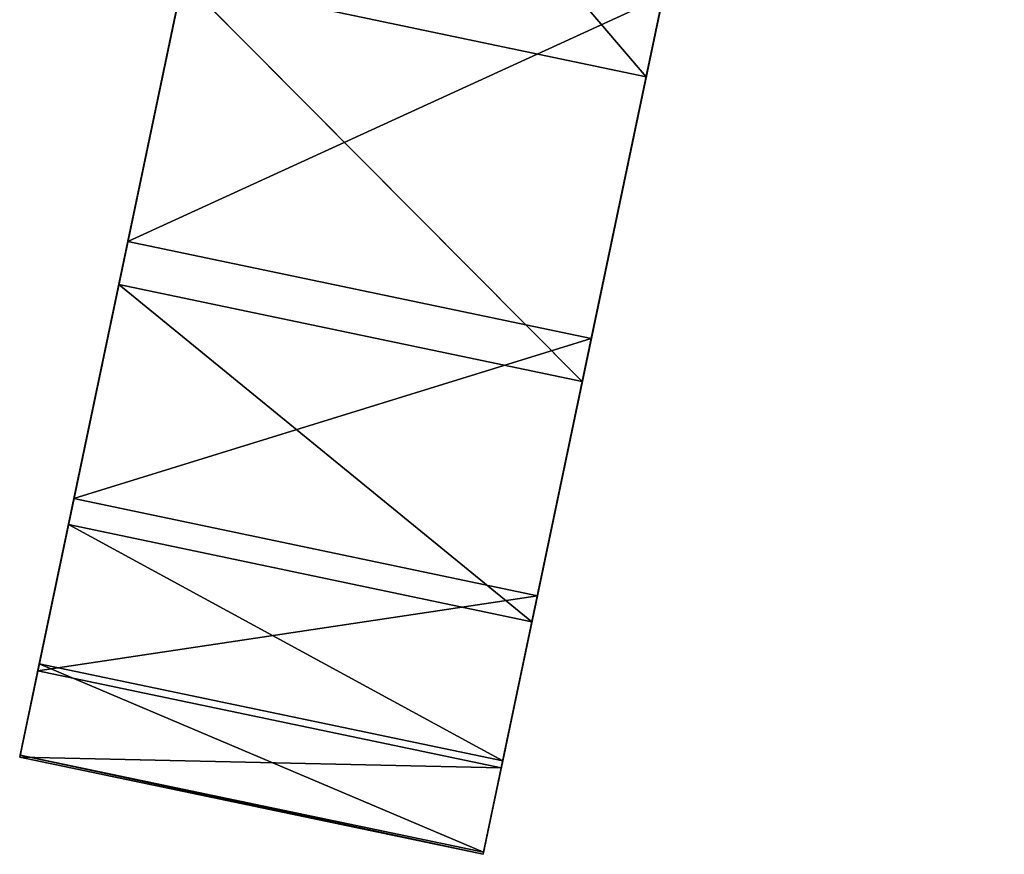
# Model space of a CAD drawing. Extents: x 258 to 535, y -74 to 276.
# Tile 10 of 201: x 365 to 378, y 0 to 12. Entities that reach past the tile are written whole.
import ezdxf

# ---------------------------------------------------------------- set-up
doc = ezdxf.new("R2010")
doc.units = 0
doc.header["$LTSCALE"] = 25.4
doc.layers.get('0').update_dxf_attribs({"color": 13, "linetype": 'CONTINUOUS'})

# ---------------------------------------------------------------- blocks, each defined once
blk = doc.blocks.new('IKA-C-4173_STL_1')
at = {"color": 33}
for p, q in [((184.243, 1357.463, 90.568), (189.371, 1348.228, 84.568)), ((184.243, 1357.463, 90.568), (189.371, 1348.228, 84.568)), ((190.36, 1357.463, 89.285), (189.371, 1348.228, 84.568)), ((190.36, 1357.463, 89.285), (189.371, 1348.228, 84.568)), ((182.41, 1337.945, 81.826), (183.254, 1348.228, 85.851)), ((182.41, 1337.945, 81.826), (183.254, 1348.228, 85.851)), ((183.254, 1348.228, 85.851), (188.527, 1337.945, 80.544)), ((183.254, 1348.228, 85.851), (188.527, 1337.945, 80.544)), ((183.254, 1348.228, 85.851), (189.371, 1348.228, 84.568)), ((183.254, 1348.228, 85.851), (189.371, 1348.228, 84.568)), ((189.371, 1348.228, 84.568), (188.527, 1337.945, 80.544)), ((189.371, 1348.228, 84.568), (188.527, 1337.945, 80.544)), ((189.371, 1348.228, 84.568), (194.099, 1342.715, 107.115)), ((189.371, 1348.228, 84.568), (194.099, 1342.715, 107.115)), ((188.527, 1337.945, 80.544), (194.099, 1342.715, 107.115)), ((188.527, 1337.945, 80.544), (194.099, 1342.715, 107.115)), ((181.745, 1326.787, 78.655), (182.41, 1337.945, 81.826)), ((181.745, 1326.787, 78.655), (182.41, 1337.945, 81.826)), ((182.41, 1337.945, 81.826), (187.862, 1326.787, 77.372)), ((182.41, 1337.945, 81.826), (187.862, 1326.787, 77.372)), ((182.41, 1337.945, 81.826), (188.527, 1337.945, 80.544)), ((182.41, 1337.945, 81.826), (188.527, 1337.945, 80.544)), ((182.41, 1337.945, 81.826), (187.141, 1333.163, 104.386)), ((182.41, 1337.945, 81.826), (187.141, 1333.163, 104.386)), ((182.41, 1337.945, 81.826), (186.494, 1323.143, 101.299)), ((182.41, 1337.945, 81.826), (186.494, 1323.143, 101.299)), ((188.527, 1337.945, 80.544), (187.862, 1326.787, 77.372)), ((188.527, 1337.945, 80.544), (187.862, 1326.787, 77.372)), ((188.527, 1337.945, 80.544), (193.258, 1333.163, 103.104)), ((188.527, 1337.945, 80.544), (193.258, 1333.163, 103.104)), ((187.862, 1326.787, 77.372), (193.258, 1333.163, 103.104)), ((187.862, 1326.787, 77.372), (193.258, 1333.163, 103.104)), ((181.36, 1317.227, 76.818), (181.745, 1326.787, 78.655)), ((181.36, 1317.227, 76.818), (181.745, 1326.787, 78.655)), ((181.745, 1326.787, 78.655), (187.477, 1317.227, 75.535)), ((181.745, 1326.787, 78.655), (187.477, 1317.227, 75.535)), ((181.745, 1326.787, 78.655), (187.862, 1326.787, 77.372)), ((181.745, 1326.787, 78.655), (187.862, 1326.787, 77.372)), ((181.745, 1326.787, 78.655), (186.494, 1323.143, 101.299)), ((181.745, 1326.787, 78.655), (186.494, 1323.143, 101.299)), ((181.745, 1326.787, 78.655), (186.052, 1312.767, 99.194)), ((181.745, 1326.787, 78.655), (186.052, 1312.767, 99.194)), ((187.862, 1326.787, 77.372), (187.477, 1317.227, 75.535)), ((187.862, 1326.787, 77.372), (187.477, 1317.227, 75.535)), ((187.862, 1326.787, 77.372), (192.611, 1323.143, 100.017)), ((187.862, 1326.787, 77.372), (192.611, 1323.143, 100.017)), ((187.477, 1317.227, 75.535), (192.611, 1323.143, 100.017)), ((187.477, 1317.227, 75.535), (192.611, 1323.143, 100.017)), ((181.107, 1305.381, 75.611), (181.36, 1317.227, 76.818)), ((181.107, 1305.381, 75.611), (181.36, 1317.227, 76.818)), ((181.36, 1317.227, 76.818), (187.224, 1305.381, 74.328)), ((181.36, 1317.227, 76.818), (187.224, 1305.381, 74.328)), ((181.36, 1317.227, 76.818), (187.477, 1317.227, 75.535)), ((181.36, 1317.227, 76.818), (187.477, 1317.227, 75.535)), ((181.36, 1317.227, 76.818), (186.052, 1312.767, 99.194)), ((181.36, 1317.227, 76.818), (186.052, 1312.767, 99.194)), ((181.36, 1317.227, 76.818), (185.826, 1302.095, 98.116)), ((181.36, 1317.227, 76.818), (185.826, 1302.095, 98.116)), ((187.477, 1317.227, 75.535), (187.224, 1305.381, 74.328)), ((187.477, 1317.227, 75.535), (187.224, 1305.381, 74.328)), ((187.477, 1317.227, 75.535), (192.169, 1312.767, 97.911)), ((187.477, 1317.227, 75.535), (192.169, 1312.767, 97.911)), ((187.224, 1305.381, 74.328), (192.169, 1312.767, 97.911)), ((187.224, 1305.381, 74.328), (192.169, 1312.767, 97.911)), ((181.101, 1293.596, 75.583), (181.107, 1305.381, 75.611)), ((181.101, 1293.596, 75.583), (181.107, 1305.381, 75.611)), ((181.107, 1305.381, 75.611), (187.218, 1293.596, 74.301)), ((181.107, 1305.381, 75.611), (187.218, 1293.596, 74.301)), ((181.107, 1305.381, 75.611), (187.224, 1305.381, 74.328)), ((181.107, 1305.381, 75.611), (187.224, 1305.381, 74.328)), ((181.107, 1305.381, 75.611), (185.826, 1302.095, 98.116)), ((181.107, 1305.381, 75.611), (185.826, 1302.095, 98.116)), ((181.107, 1305.381, 75.611), (185.826, 1291.179, 98.114)), ((181.107, 1305.381, 75.611), (185.826, 1291.179, 98.114)), ((187.224, 1305.381, 74.328), (187.218, 1293.596, 74.301)), ((187.224, 1305.381, 74.328), (187.218, 1293.596, 74.301)), ((187.224, 1305.381, 74.328), (191.943, 1302.095, 96.833)), ((187.224, 1305.381, 74.328), (191.943, 1302.095, 96.833)), ((187.218, 1293.596, 74.301), (191.943, 1302.095, 96.833)), ((187.218, 1293.596, 74.301), (191.943, 1302.095, 96.833)), ((181.34, 1282.06, 76.724), (181.101, 1293.596, 75.583)), ((181.101, 1293.596, 75.583), (187.457, 1282.06, 75.441)), ((181.101, 1293.596, 75.583), (187.457, 1282.06, 75.441)), ((181.101, 1293.596, 75.583), (187.218, 1293.596, 74.301)), ((181.101, 1293.596, 75.583), (187.218, 1293.596, 74.301)), ((181.101, 1293.596, 75.583), (185.826, 1291.179, 98.114)), ((181.101, 1293.596, 75.583), (185.826, 1291.179, 98.114)), ((181.101, 1293.596, 75.583), (186.06, 1280.069, 99.233)), ((181.101, 1293.596, 75.583), (186.06, 1280.069, 99.233)), ((181.34, 1282.06, 76.724), (181.101, 1293.596, 75.583)), ((187.218, 1293.596, 74.301), (187.457, 1282.06, 75.441)), ((187.218, 1293.596, 74.301), (187.457, 1282.06, 75.441)), ((187.218, 1293.596, 74.301), (191.943, 1291.179, 96.832)), ((187.218, 1293.596, 74.301), (191.943, 1291.179, 96.832)), ((187.457, 1282.06, 75.441), (191.943, 1291.179, 96.832)), ((187.457, 1282.06, 75.441), (191.943, 1291.179, 96.832)), ((181.818, 1270.811, 78.999), (181.34, 1282.06, 76.724)), ((181.34, 1282.06, 76.724), (187.935, 1270.811, 77.716)), ((181.34, 1282.06, 76.724), (187.935, 1270.811, 77.716)), ((181.34, 1282.06, 76.724), (187.457, 1282.06, 75.441)), ((181.34, 1282.06, 76.724), (187.457, 1282.06, 75.441)), ((181.34, 1282.06, 76.724), (186.06, 1280.069, 99.233)), ((181.34, 1282.06, 76.724), (186.06, 1280.069, 99.233)), ((181.818, 1270.811, 78.999), (181.34, 1282.06, 76.724)), ((187.457, 1282.06, 75.441), (187.935, 1270.811, 77.716)), ((187.457, 1282.06, 75.441), (187.935, 1270.811, 77.716)), ((187.457, 1282.06, 75.441), (192.177, 1280.069, 97.951)), ((187.457, 1282.06, 75.441), (192.177, 1280.069, 97.951)), ((186.06, 1280.069, 99.233), (181.818, 1270.811, 78.999)), ((186.06, 1280.069, 99.233), (181.818, 1270.811, 78.999)), ((187.935, 1270.811, 77.716), (192.177, 1280.069, 97.951)), ((187.935, 1270.811, 77.716), (192.177, 1280.069, 97.951)), ((182.529, 1259.808, 82.393), (181.818, 1270.811, 78.999)), ((181.818, 1270.811, 78.999), (188.646, 1259.808, 81.11)), ((181.818, 1270.811, 78.999), (188.646, 1259.808, 81.11)), ((181.818, 1270.811, 78.999), (187.935, 1270.811, 77.716)), ((181.818, 1270.811, 78.999), (187.935, 1270.811, 77.716)), ((181.818, 1270.811, 78.999), (186.528, 1269.03, 101.463)), ((181.818, 1270.811, 78.999), (186.528, 1269.03, 101.463)), ((182.529, 1259.808, 82.393), (181.818, 1270.811, 78.999)), ((187.935, 1270.811, 77.716), (188.646, 1259.808, 81.11)), ((187.935, 1270.811, 77.716), (188.646, 1259.808, 81.11)), ((187.935, 1270.811, 77.716), (192.645, 1269.03, 100.18)), ((187.935, 1270.811, 77.716), (192.645, 1269.03, 100.18)), ((182.529, 1259.808, 82.393), (186.528, 1269.03, 101.463)), ((182.529, 1259.808, 82.393), (186.528, 1269.03, 101.463)), ((192.645, 1269.03, 100.18), (188.646, 1259.808, 81.11)), ((192.645, 1269.03, 100.18), (188.646, 1259.808, 81.11)), ((183.477, 1248.989, 86.915), (182.529, 1259.808, 82.393)), ((182.529, 1259.808, 82.393), (189.594, 1248.989, 85.632)), ((182.529, 1259.808, 82.393), (189.594, 1248.989, 85.632)), ((182.529, 1259.808, 82.393), (188.646, 1259.808, 81.11)), ((182.529, 1259.808, 82.393), (188.646, 1259.808, 81.11)), ((182.529, 1259.808, 82.393), (187.26, 1257.615, 104.953)), ((183.477, 1248.989, 86.915), (182.529, 1259.808, 82.393)), ((182.529, 1259.808, 82.393), (187.26, 1257.615, 104.953)), ((188.646, 1259.808, 81.11), (189.594, 1248.989, 85.632)), ((188.646, 1259.808, 81.11), (189.594, 1248.989, 85.632))]:
    blk.add_line(p, q, dxfattribs=at)
mesh = blk.add_polyface(dxfattribs=at)
corners = [(189.371, 1348.228, 84.568), (183.254, 1348.228, 85.851), (184.243, 1357.463, 90.568)]
mesh.append_faces([[corners[k] for k in face] for face in [(0, 1, 2)]], dxfattribs={"color": 33})
mesh = blk.add_polyface(dxfattribs=at)
corners = [(190.36, 1357.463, 89.285), (189.371, 1348.228, 84.568), (184.243, 1357.463, 90.568)]
mesh.append_faces([[corners[k] for k in face] for face in [(0, 1, 2)]], dxfattribs={"color": 33})
mesh = blk.add_polyface(dxfattribs=at)
corners = [(190.36, 1357.463, 89.285), (194.099, 1342.715, 107.115), (189.371, 1348.228, 84.568)]
mesh.append_faces([[corners[k] for k in face] for face in [(0, 1, 2)]], dxfattribs={"color": 33})
mesh = blk.add_polyface(dxfattribs=at)
corners = [(188.527, 1337.945, 80.544), (182.41, 1337.945, 81.826), (183.254, 1348.228, 85.851)]
mesh.append_faces([[corners[k] for k in face] for face in [(0, 1, 2)]], dxfattribs={"color": 33})
mesh = blk.add_polyface(dxfattribs=at)
corners = [(183.254, 1348.228, 85.851), (182.41, 1337.945, 81.826), (187.141, 1333.163, 104.386)]
mesh.append_faces([[corners[k] for k in face] for face in [(0, 1, 2)]], dxfattribs={"color": 33})
mesh = blk.add_polyface(dxfattribs=at)
corners = [(189.371, 1348.228, 84.568), (188.527, 1337.945, 80.544), (183.254, 1348.228, 85.851)]
mesh.append_faces([[corners[k] for k in face] for face in [(0, 1, 2)]], dxfattribs={"color": 33})
mesh = blk.add_polyface(dxfattribs=at)
corners = [(189.371, 1348.228, 84.568), (194.099, 1342.715, 107.115), (188.527, 1337.945, 80.544)]
mesh.append_faces([[corners[k] for k in face] for face in [(0, 1, 2)]], dxfattribs={"color": 33})
mesh = blk.add_polyface(dxfattribs=at)
corners = [(194.099, 1342.715, 107.115), (193.258, 1333.163, 103.104), (188.527, 1337.945, 80.544)]
mesh.append_faces([[corners[k] for k in face] for face in [(0, 1, 2)]], dxfattribs={"color": 33})
mesh = blk.add_polyface(dxfattribs=at)
corners = [(187.862, 1326.787, 77.372), (181.745, 1326.787, 78.655), (182.41, 1337.945, 81.826)]
mesh.append_faces([[corners[k] for k in face] for face in [(0, 1, 2)]], dxfattribs={"color": 33})
mesh = blk.add_polyface(dxfattribs=at)
corners = [(182.41, 1337.945, 81.826), (181.745, 1326.787, 78.655), (186.494, 1323.143, 101.299)]
mesh.append_faces([[corners[k] for k in face] for face in [(0, 1, 2)]], dxfattribs={"color": 33})
mesh = blk.add_polyface(dxfattribs=at)
corners = [(188.527, 1337.945, 80.544), (187.862, 1326.787, 77.372), (182.41, 1337.945, 81.826)]
mesh.append_faces([[corners[k] for k in face] for face in [(0, 1, 2)]], dxfattribs={"color": 33})
mesh = blk.add_polyface(dxfattribs=at)
corners = [(182.41, 1337.945, 81.826), (186.494, 1323.143, 101.299), (187.141, 1333.163, 104.386)]
mesh.append_faces([[corners[k] for k in face] for face in [(0, 1, 2)]], dxfattribs={"color": 33})
mesh = blk.add_polyface(dxfattribs=at)
corners = [(188.527, 1337.945, 80.544), (193.258, 1333.163, 103.104), (187.862, 1326.787, 77.372)]
mesh.append_faces([[corners[k] for k in face] for face in [(0, 1, 2)]], dxfattribs={"color": 33})
mesh = blk.add_polyface(dxfattribs=at)
corners = [(193.258, 1333.163, 103.104), (192.611, 1323.143, 100.017), (187.862, 1326.787, 77.372)]
mesh.append_faces([[corners[k] for k in face] for face in [(0, 1, 2)]], dxfattribs={"color": 33})
mesh = blk.add_polyface(dxfattribs=at)
corners = [(187.477, 1317.227, 75.535), (181.36, 1317.227, 76.818), (181.745, 1326.787, 78.655)]
mesh.append_faces([[corners[k] for k in face] for face in [(0, 1, 2)]], dxfattribs={"color": 33})
mesh = blk.add_polyface(dxfattribs=at)
corners = [(181.745, 1326.787, 78.655), (181.36, 1317.227, 76.818), (186.052, 1312.767, 99.194)]
mesh.append_faces([[corners[k] for k in face] for face in [(0, 1, 2)]], dxfattribs={"color": 33})
mesh = blk.add_polyface(dxfattribs=at)
corners = [(187.862, 1326.787, 77.372), (187.477, 1317.227, 75.535), (181.745, 1326.787, 78.655)]
mesh.append_faces([[corners[k] for k in face] for face in [(0, 1, 2)]], dxfattribs={"color": 33})
mesh = blk.add_polyface(dxfattribs=at)
corners = [(181.745, 1326.787, 78.655), (186.052, 1312.767, 99.194), (186.494, 1323.143, 101.299)]
mesh.append_faces([[corners[k] for k in face] for face in [(0, 1, 2)]], dxfattribs={"color": 33})
mesh = blk.add_polyface(dxfattribs=at)
corners = [(187.862, 1326.787, 77.372), (192.611, 1323.143, 100.017), (187.477, 1317.227, 75.535)]
mesh.append_faces([[corners[k] for k in face] for face in [(0, 1, 2)]], dxfattribs={"color": 33})
mesh = blk.add_polyface(dxfattribs=at)
corners = [(192.611, 1323.143, 100.017), (192.169, 1312.767, 97.911), (187.477, 1317.227, 75.535)]
mesh.append_faces([[corners[k] for k in face] for face in [(0, 1, 2)]], dxfattribs={"color": 33})
mesh = blk.add_polyface(dxfattribs=at)
corners = [(187.224, 1305.381, 74.328), (181.107, 1305.381, 75.611), (181.36, 1317.227, 76.818)]
mesh.append_faces([[corners[k] for k in face] for face in [(0, 1, 2)]], dxfattribs={"color": 33})
mesh = blk.add_polyface(dxfattribs=at)
corners = [(181.36, 1317.227, 76.818), (181.107, 1305.381, 75.611), (185.826, 1302.095, 98.116)]
mesh.append_faces([[corners[k] for k in face] for face in [(0, 1, 2)]], dxfattribs={"color": 33})
mesh = blk.add_polyface(dxfattribs=at)
corners = [(187.477, 1317.227, 75.535), (187.224, 1305.381, 74.328), (181.36, 1317.227, 76.818)]
mesh.append_faces([[corners[k] for k in face] for face in [(0, 1, 2)]], dxfattribs={"color": 33})
mesh = blk.add_polyface(dxfattribs=at)
corners = [(181.36, 1317.227, 76.818), (185.826, 1302.095, 98.116), (186.052, 1312.767, 99.194)]
mesh.append_faces([[corners[k] for k in face] for face in [(0, 1, 2)]], dxfattribs={"color": 33})
mesh = blk.add_polyface(dxfattribs=at)
corners = [(187.477, 1317.227, 75.535), (192.169, 1312.767, 97.911), (187.224, 1305.381, 74.328)]
mesh.append_faces([[corners[k] for k in face] for face in [(0, 1, 2)]], dxfattribs={"color": 33})
mesh = blk.add_polyface(dxfattribs=at)
corners = [(192.169, 1312.767, 97.911), (191.943, 1302.095, 96.833), (187.224, 1305.381, 74.328)]
mesh.append_faces([[corners[k] for k in face] for face in [(0, 1, 2)]], dxfattribs={"color": 33})
mesh = blk.add_polyface(dxfattribs=at)
corners = [(187.218, 1293.596, 74.301), (181.101, 1293.596, 75.583), (181.107, 1305.381, 75.611)]
mesh.append_faces([[corners[k] for k in face] for face in [(0, 1, 2)]], dxfattribs={"color": 33})
mesh = blk.add_polyface(dxfattribs=at)
corners = [(181.107, 1305.381, 75.611), (181.101, 1293.596, 75.583), (185.826, 1291.179, 98.114)]
mesh.append_faces([[corners[k] for k in face] for face in [(0, 1, 2)]], dxfattribs={"color": 33})
mesh = blk.add_polyface(dxfattribs=at)
corners = [(187.224, 1305.381, 74.328), (187.218, 1293.596, 74.301), (181.107, 1305.381, 75.611)]
mesh.append_faces([[corners[k] for k in face] for face in [(0, 1, 2)]], dxfattribs={"color": 33})
mesh = blk.add_polyface(dxfattribs=at)
corners = [(181.107, 1305.381, 75.611), (185.826, 1291.179, 98.114), (185.826, 1302.095, 98.116)]
mesh.append_faces([[corners[k] for k in face] for face in [(0, 1, 2)]], dxfattribs={"color": 33})
mesh = blk.add_polyface(dxfattribs=at)
corners = [(187.224, 1305.381, 74.328), (191.943, 1302.095, 96.833), (187.218, 1293.596, 74.301)]
mesh.append_faces([[corners[k] for k in face] for face in [(0, 1, 2)]], dxfattribs={"color": 33})
mesh = blk.add_polyface(dxfattribs=at)
corners = [(191.943, 1302.095, 96.833), (191.943, 1291.179, 96.832), (187.218, 1293.596, 74.301)]
mesh.append_faces([[corners[k] for k in face] for face in [(0, 1, 2)]], dxfattribs={"color": 33})
mesh = blk.add_polyface(dxfattribs=at)
corners = [(187.457, 1282.06, 75.441), (181.34, 1282.06, 76.724), (181.101, 1293.596, 75.583)]
mesh.append_faces([[corners[k] for k in face] for face in [(0, 1, 2)]], dxfattribs={"color": 33})
mesh = blk.add_polyface(dxfattribs=at)
corners = [(187.457, 1282.06, 75.441), (181.101, 1293.596, 75.583), (187.218, 1293.596, 74.301)]
mesh.append_faces([[corners[k] for k in face] for face in [(0, 1, 2)]], dxfattribs={"color": 33})
mesh = blk.add_polyface(dxfattribs=at)
corners = [(181.101, 1293.596, 75.583), (186.06, 1280.069, 99.233), (185.826, 1291.179, 98.114)]
mesh.append_faces([[corners[k] for k in face] for face in [(0, 1, 2)]], dxfattribs={"color": 33})
mesh = blk.add_polyface(dxfattribs=at)
corners = [(181.101, 1293.596, 75.583), (181.34, 1282.06, 76.724), (186.06, 1280.069, 99.233)]
mesh.append_faces([[corners[k] for k in face] for face in [(0, 1, 2)]], dxfattribs={"color": 33})
mesh = blk.add_polyface(dxfattribs=at)
corners = [(187.218, 1293.596, 74.301), (191.943, 1291.179, 96.832), (187.457, 1282.06, 75.441)]
mesh.append_faces([[corners[k] for k in face] for face in [(0, 1, 2)]], dxfattribs={"color": 33})
mesh = blk.add_polyface(dxfattribs=at)
corners = [(191.943, 1291.179, 96.832), (192.177, 1280.069, 97.951), (187.457, 1282.06, 75.441)]
mesh.append_faces([[corners[k] for k in face] for face in [(0, 1, 2)]], dxfattribs={"color": 33})
mesh = blk.add_polyface(dxfattribs=at)
corners = [(187.935, 1270.811, 77.716), (181.818, 1270.811, 78.999), (181.34, 1282.06, 76.724)]
mesh.append_faces([[corners[k] for k in face] for face in [(0, 1, 2)]], dxfattribs={"color": 33})
mesh = blk.add_polyface(dxfattribs=at)
corners = [(187.935, 1270.811, 77.716), (181.34, 1282.06, 76.724), (187.457, 1282.06, 75.441)]
mesh.append_faces([[corners[k] for k in face] for face in [(0, 1, 2)]], dxfattribs={"color": 33})
mesh = blk.add_polyface(dxfattribs=at)
corners = [(181.34, 1282.06, 76.724), (181.818, 1270.811, 78.999), (186.06, 1280.069, 99.233)]
mesh.append_faces([[corners[k] for k in face] for face in [(0, 1, 2)]], dxfattribs={"color": 33})
mesh = blk.add_polyface(dxfattribs=at)
corners = [(187.457, 1282.06, 75.441), (192.177, 1280.069, 97.951), (187.935, 1270.811, 77.716)]
mesh.append_faces([[corners[k] for k in face] for face in [(0, 1, 2)]], dxfattribs={"color": 33})
mesh = blk.add_polyface(dxfattribs=at)
corners = [(186.06, 1280.069, 99.233), (181.818, 1270.811, 78.999), (186.528, 1269.03, 101.463)]
mesh.append_faces([[corners[k] for k in face] for face in [(0, 1, 2)]], dxfattribs={"color": 33})
mesh = blk.add_polyface(dxfattribs=at)
corners = [(192.177, 1280.069, 97.951), (192.645, 1269.03, 100.18), (187.935, 1270.811, 77.716)]
mesh.append_faces([[corners[k] for k in face] for face in [(0, 1, 2)]], dxfattribs={"color": 33})
mesh = blk.add_polyface(dxfattribs=at)
corners = [(188.646, 1259.808, 81.11), (182.529, 1259.808, 82.393), (181.818, 1270.811, 78.999)]
mesh.append_faces([[corners[k] for k in face] for face in [(0, 1, 2)]], dxfattribs={"color": 33})
mesh = blk.add_polyface(dxfattribs=at)
corners = [(188.646, 1259.808, 81.11), (181.818, 1270.811, 78.999), (187.935, 1270.811, 77.716)]
mesh.append_faces([[corners[k] for k in face] for face in [(0, 1, 2)]], dxfattribs={"color": 33})
mesh = blk.add_polyface(dxfattribs=at)
corners = [(181.818, 1270.811, 78.999), (182.529, 1259.808, 82.393), (186.528, 1269.03, 101.463)]
mesh.append_faces([[corners[k] for k in face] for face in [(0, 1, 2)]], dxfattribs={"color": 33})
mesh = blk.add_polyface(dxfattribs=at)
corners = [(187.935, 1270.811, 77.716), (192.645, 1269.03, 100.18), (188.646, 1259.808, 81.11)]
mesh.append_faces([[corners[k] for k in face] for face in [(0, 1, 2)]], dxfattribs={"color": 33})
mesh = blk.add_polyface(dxfattribs=at)
corners = [(186.528, 1269.03, 101.463), (182.529, 1259.808, 82.393), (187.26, 1257.615, 104.953)]
mesh.append_faces([[corners[k] for k in face] for face in [(0, 1, 2)]], dxfattribs={"color": 33})
mesh = blk.add_polyface(dxfattribs=at)
corners = [(192.645, 1269.03, 100.18), (189.594, 1248.989, 85.632), (188.646, 1259.808, 81.11)]
mesh.append_faces([[corners[k] for k in face] for face in [(0, 1, 2)]], dxfattribs={"color": 33})
mesh = blk.add_polyface(dxfattribs=at)
corners = [(189.594, 1248.989, 85.632), (183.477, 1248.989, 86.915), (182.529, 1259.808, 82.393)]
mesh.append_faces([[corners[k] for k in face] for face in [(0, 1, 2)]], dxfattribs={"color": 33})
mesh = blk.add_polyface(dxfattribs=at)
corners = [(189.594, 1248.989, 85.632), (182.529, 1259.808, 82.393), (188.646, 1259.808, 81.11)]
mesh.append_faces([[corners[k] for k in face] for face in [(0, 1, 2)]], dxfattribs={"color": 33})
mesh = blk.add_polyface(dxfattribs=at)
corners = [(182.529, 1259.808, 82.393), (183.477, 1248.989, 86.915), (187.26, 1257.615, 104.953)]
mesh.append_faces([[corners[k] for k in face] for face in [(0, 1, 2)]], dxfattribs={"color": 33})

msp = doc.modelspace()

# ---------------------------------------------------------------- block references
at = {"color": 0, "extrusion": (0, 1, -3.88578e-16), "rotation": 180}
msp.add_blockref('IKA-C-4173_STL_1', (-183.454, 1725.197, -73.808), dxfattribs=at)

doc.saveas('drawing.dxf')
